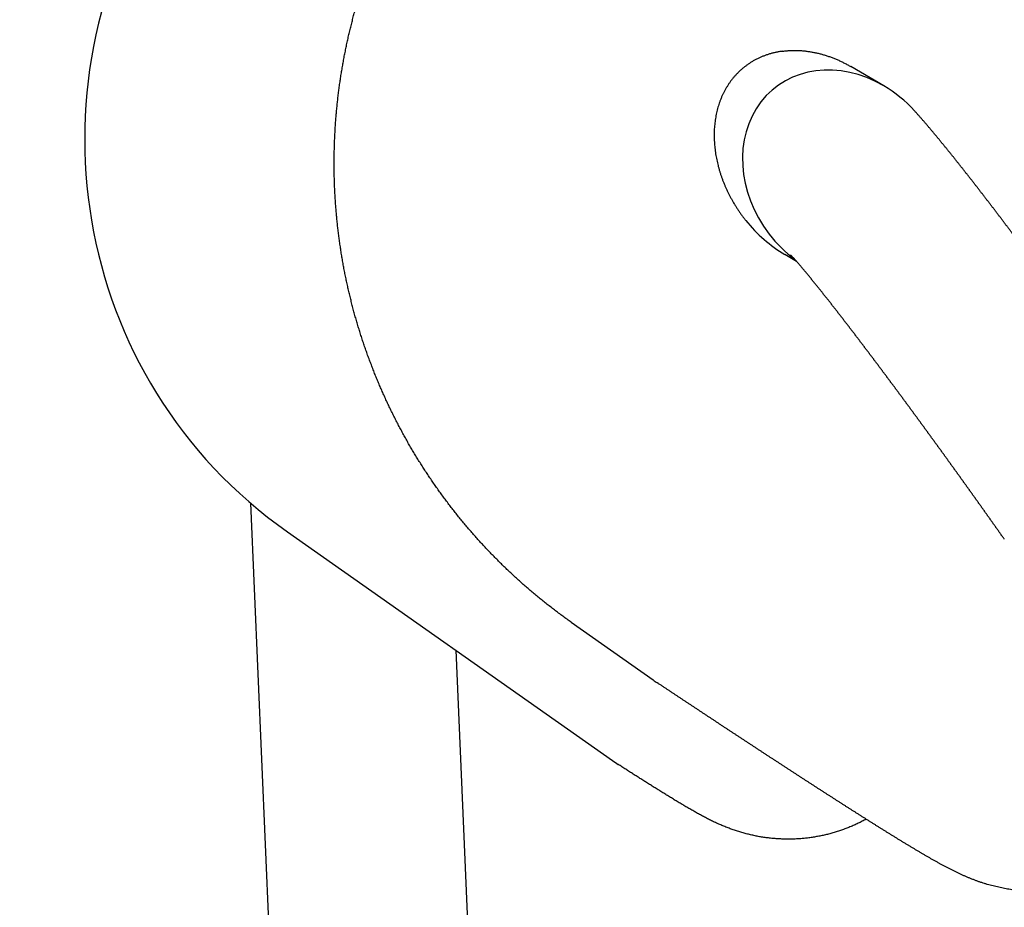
# Model space of a CAD drawing. Extents: x -5181 to 31991, y -2365 to 22251.
# Tile 28 of 39: x -1515 to -1394, y 18866 to 18976. Entities that reach past the tile are written whole.
import ezdxf

# ---------------------------------------------------------------- set-up
doc = ezdxf.new("R2010")
doc.units = 0
doc.layers.get('0').update_dxf_attribs({"linetype": 'CONTINUOUS'})

msp = doc.modelspace()

# ---------------------------------------------------------------- linework, layer by layer
at = {"color": 104, "linetype": 'Continuous'}
for p, q in [((-1408.72, 18967.39), (-1412.78, 18969.77)), ((-1419.5, 18945.72), (-1420.95, 18946.57)), ((-1486.9, 18915.87), (-1482.74, 18819.59)), ((-1482.35, 18912.32), (-1442.21, 18884.07)), ((-1447.3, 18901.15), (-1437.2, 18894.03)), ((-1461.57, 18897.7), (-1458.23, 18820.08))]:
    msp.add_line(p, q, dxfattribs=at)
for centre, radius, start, end in [((-1409.8, 18959.14), 16.49, 217.613, 233.0041), ((-1423.75, 18913.12), 23.35, 234.8206, 236.3908), ((-1430.43, 18900.81), 20.47, 234.8617, 237.2233)]:
    msp.add_arc(centre, radius, start, end, dxfattribs=at)
for centre, major_axis, ratio, start_param, end_param in [((-1447.85, 18961.43), (-32.45, -50.49), 0.988119, 4.672346, 6.241658), ((-1413.47, 18956.18), (-8.81, 10.88), 0.841027, 5.13359, 7.825945), ((-1413.47, 18956.18), (-8.81, 10.88), 0.841027, 4.780602, 5.13359), ((-1417.14, 18958.29), (8.35, -11.99), 0.780748, 4.797065, 5.247012)]:
    msp.add_ellipse(centre, major_axis=major_axis, ratio=ratio, start_param=start_param, end_param=end_param, dxfattribs=at)
for points, knots in [([(-1447.3, 18901.15), (-1447.48, 18901.28), (-1447.83, 18901.53), (-1448.35, 18901.9), (-1448.86, 18902.29), (-1449.38, 18902.67), (-1449.89, 18903.07), (-1450.39, 18903.46), (-1450.89, 18903.87), (-1451.39, 18904.27), (-1451.89, 18904.68), (-1452.38, 18905.1), (-1452.86, 18905.52), (-1453.35, 18905.94), (-1453.83, 18906.37), (-1454.3, 18906.81), (-1454.77, 18907.25), (-1455.24, 18907.69), (-1455.7, 18908.13), (-1456.16, 18908.59), (-1456.61, 18909.04), (-1457.06, 18909.5), (-1457.51, 18909.96), (-1457.95, 18910.43), (-1458.39, 18910.9), (-1458.82, 18911.38), (-1459.25, 18911.86), (-1459.67, 18912.35), (-1460.09, 18912.83), (-1460.5, 18913.33), (-1460.91, 18913.82), (-1461.32, 18914.32), (-1461.72, 18914.82), (-1462.11, 18915.33), (-1462.5, 18915.84), (-1462.89, 18916.36), (-1463.27, 18916.87), (-1463.65, 18917.4), (-1464.02, 18917.92), (-1464.39, 18918.45), (-1464.75, 18918.98), (-1465.1, 18919.52), (-1465.46, 18920.05), (-1465.8, 18920.6), (-1466.15, 18921.14), (-1466.48, 18921.69), (-1466.81, 18922.24), (-1467.14, 18922.79), (-1467.46, 18923.35), (-1467.78, 18923.91), (-1468.09, 18924.48), (-1468.39, 18925.04), (-1468.69, 18925.61), (-1468.99, 18926.18), (-1469.28, 18926.76), (-1469.56, 18927.33), (-1469.84, 18927.91), (-1470.11, 18928.49), (-1470.38, 18929.08), (-1470.64, 18929.67), (-1470.9, 18930.26), (-1471.15, 18930.85), (-1471.4, 18931.44), (-1471.64, 18932.04), (-1471.87, 18932.64), (-1472.1, 18933.24), (-1472.33, 18933.84), (-1472.55, 18934.45), (-1472.76, 18935.05), (-1472.97, 18935.66), (-1473.17, 18936.27), (-1473.36, 18936.89), (-1473.55, 18937.5), (-1473.74, 18938.12), (-1473.92, 18938.73), (-1474.09, 18939.35), (-1474.26, 18939.97), (-1474.42, 18940.6), (-1474.57, 18941.22), (-1474.72, 18941.85), (-1474.87, 18942.47), (-1475.01, 18943.1), (-1475.14, 18943.73), (-1475.27, 18944.36), (-1475.39, 18944.99), (-1475.5, 18945.62), (-1475.61, 18946.26), (-1475.72, 18946.89), (-1475.81, 18947.53), (-1475.91, 18948.17), (-1475.99, 18948.8), (-1476.07, 18949.44), (-1476.15, 18950.08), (-1476.21, 18950.72), (-1476.28, 18951.36), (-1476.33, 18952), (-1476.38, 18952.64), (-1476.43, 18953.28), (-1476.47, 18953.93), (-1476.5, 18954.57), (-1476.53, 18955.21), (-1476.55, 18955.85), (-1476.56, 18956.5), (-1476.57, 18957.14), (-1476.58, 18957.78), (-1476.57, 18958.43), (-1476.56, 18959.07), (-1476.55, 18959.71), (-1476.53, 18960.35), (-1476.5, 18961), (-1476.47, 18961.64), (-1476.43, 18962.28), (-1476.39, 18962.92), (-1476.34, 18963.56), (-1476.29, 18964.2), (-1476.22, 18964.84), (-1476.16, 18965.48), (-1476.08, 18966.12), (-1476, 18966.76), (-1475.92, 18967.4), (-1475.83, 18968.04), (-1475.73, 18968.67), (-1475.63, 18969.31), (-1475.52, 18969.94), (-1475.41, 18970.57), (-1475.29, 18971.21), (-1475.16, 18971.84), (-1475.03, 18972.47), (-1474.9, 18973.09), (-1474.75, 18973.72), (-1474.6, 18974.35), (-1474.45, 18974.97), (-1474.29, 18975.6), (-1474.13, 18976.22), (-1473.95, 18976.84), (-1473.78, 18977.45), (-1473.6, 18978.07), (-1473.41, 18978.69), (-1473.21, 18979.3), (-1473.01, 18979.91), (-1472.81, 18980.52), (-1472.6, 18981.13), (-1472.38, 18981.73), (-1472.16, 18982.34), (-1471.94, 18982.94), (-1471.7, 18983.54), (-1471.47, 18984.14), (-1471.22, 18984.73), (-1470.97, 18985.33), (-1470.72, 18985.92), (-1470.46, 18986.51), (-1470.2, 18987.09), (-1469.93, 18987.68), (-1469.65, 18988.26), (-1469.37, 18988.84), (-1469.08, 18989.41), (-1468.79, 18989.99), (-1468.5, 18990.56), (-1468.2, 18991.12), (-1467.89, 18991.69), (-1467.58, 18992.25), (-1467.26, 18992.81), (-1466.94, 18993.37), (-1466.61, 18993.92), (-1466.28, 18994.47), (-1465.94, 18995.02), (-1465.6, 18995.57), (-1465.25, 18996.11), (-1464.9, 18996.65), (-1464.54, 18997.18), (-1464.18, 18997.71), (-1463.94, 18998.06), (-1463.81, 18998.24)], [0, 0, 0, 0, 0.643193, 1.286352, 1.929487, 2.572608, 3.215727, 3.858853, 4.501989, 5.145133, 5.788281, 6.431432, 7.074581, 7.717727, 8.360872, 9.004014, 9.647156, 10.290298, 10.93344, 11.576583, 12.219727, 12.86287, 13.506014, 14.149158, 14.792301, 15.435444, 16.078587, 16.72173, 17.364873, 18.008016, 18.651159, 19.294302, 19.937445, 20.580588, 21.223731, 21.866873, 22.510016, 23.153159, 23.796302, 24.439444, 25.082587, 25.725729, 26.368872, 27.012014, 27.655156, 28.298299, 28.941441, 29.584583, 30.227725, 30.870867, 31.514009, 32.157151, 32.800293, 33.443434, 34.086576, 34.729718, 35.372859, 36.016001, 36.659142, 37.302284, 37.945425, 38.588566, 39.231707, 39.874848, 40.51799, 41.161131, 41.804272, 42.447412, 43.090553, 43.733694, 44.376834, 45.019975, 45.663115, 46.306256, 46.949396, 47.592536, 48.235677, 48.878817, 49.521957, 50.165097, 50.808237, 51.451376, 52.094516, 52.737656, 53.380796, 54.023935, 54.667075, 55.310214, 55.953354, 56.596493, 57.239632, 57.882771, 58.52591, 59.169049, 59.812188, 60.455327, 61.098466, 61.741605, 62.384744, 63.027882, 63.671021, 64.314159, 64.957298, 65.600436, 66.243574, 66.886713, 67.529851, 68.172989, 68.816127, 69.459265, 70.102403, 70.745541, 71.388679, 72.031817, 72.674954, 73.318092, 73.961229, 74.604367, 75.247505, 75.890642, 76.533779, 77.176917, 77.820054, 78.463191, 79.106329, 79.749466, 80.392603, 81.03574, 81.678877, 82.322014, 82.965151, 83.608288, 84.251425, 84.894562, 85.537698, 86.180835, 86.823972, 87.467108, 88.110245, 88.753382, 89.396518, 90.039655, 90.682791, 91.325928, 91.969064, 92.612201, 93.255337, 93.898473, 94.54161, 95.184746, 95.827883, 96.471019, 97.114156, 97.757292, 98.400429, 99.043564, 99.686699, 100.329834, 100.972969, 101.616105, 102.259243, 102.902384, 103.545526, 104.188667, 104.831804, 105.474936, 106.118058, 106.761172, 107.404288, 108.047415, 108.690563, 109.333742, 109.333742, 109.333742, 109.333742]), ([(-1421.27, 18971.66), (-1421.4, 18971.65), (-1421.67, 18971.6), (-1422.06, 18971.53), (-1422.44, 18971.44), (-1422.82, 18971.33), (-1423.19, 18971.21), (-1423.55, 18971.08), (-1423.91, 18970.93), (-1424.25, 18970.77), (-1424.59, 18970.6), (-1424.92, 18970.42), (-1425.24, 18970.22), (-1425.55, 18970.01), (-1425.85, 18969.79), (-1426.13, 18969.56), (-1426.41, 18969.32), (-1426.68, 18969.07), (-1426.93, 18968.8), (-1427.18, 18968.53), (-1427.41, 18968.26), (-1427.63, 18967.97), (-1427.84, 18967.67), (-1428.03, 18967.37), (-1428.22, 18967.06), (-1428.39, 18966.75), (-1428.56, 18966.43), (-1428.71, 18966.1), (-1428.85, 18965.77), (-1428.98, 18965.44), (-1429.09, 18965.1), (-1429.2, 18964.75), (-1429.29, 18964.41), (-1429.38, 18964.06), (-1429.45, 18963.7), (-1429.51, 18963.35), (-1429.56, 18962.99), (-1429.6, 18962.63), (-1429.64, 18962.27), (-1429.66, 18961.91), (-1429.67, 18961.54), (-1429.67, 18961.18), (-1429.66, 18960.82), (-1429.64, 18960.45), (-1429.62, 18960.09), (-1429.58, 18959.72), (-1429.54, 18959.35), (-1429.48, 18958.99), (-1429.42, 18958.63), (-1429.35, 18958.26), (-1429.27, 18957.9), (-1429.18, 18957.54), (-1429.08, 18957.18), (-1428.98, 18956.82), (-1428.87, 18956.46), (-1428.74, 18956.11), (-1428.62, 18955.76), (-1428.48, 18955.4), (-1428.33, 18955.05), (-1428.18, 18954.71), (-1428.02, 18954.36), (-1427.85, 18954.02), (-1427.68, 18953.68), (-1427.5, 18953.35), (-1427.31, 18953.01), (-1427.11, 18952.68), (-1426.9, 18952.36), (-1426.69, 18952.03), (-1426.47, 18951.71), (-1426.24, 18951.4), (-1426.01, 18951.08), (-1425.85, 18950.88), (-1425.77, 18950.78)], [0, 0, 0, 0, 0.401399, 0.799561, 1.194588, 1.586593, 1.975696, 2.362024, 2.745709, 3.126891, 3.50571, 3.882307, 4.256825, 4.6294, 5.000164, 5.369243, 5.736767, 6.102871, 6.467698, 6.831387, 7.194078, 7.555904, 7.916997, 8.277479, 8.637466, 8.997066, 9.356382, 9.715507, 10.07453, 10.433534, 10.792598, 11.1518, 11.511227, 11.870962, 12.231082, 12.591652, 12.952728, 13.31436, 13.676588, 14.039447, 14.402966, 14.76717, 15.132077, 15.497705, 15.864066, 16.231173, 16.599034, 16.96766, 17.337059, 17.707241, 18.078217, 18.450001, 18.822609, 19.196059, 19.570375, 19.945583, 20.321705, 20.698748, 21.076718, 21.455623, 21.83547, 22.216271, 22.598034, 22.980773, 23.364498, 23.749223, 24.134962, 24.521731, 24.909547, 25.298425, 25.688386, 26.079449, 26.079449, 26.079449, 26.079449]), ([(-1421.27, 18971.66), (-1421.2, 18971.67), (-1421.05, 18971.69), (-1420.84, 18971.72), (-1420.62, 18971.73), (-1420.41, 18971.75), (-1420.19, 18971.76), (-1419.97, 18971.77), (-1419.75, 18971.77), (-1419.54, 18971.77), (-1419.32, 18971.76), (-1419.1, 18971.75), (-1418.88, 18971.74), (-1418.66, 18971.72), (-1418.45, 18971.7), (-1418.23, 18971.67), (-1418.01, 18971.64), (-1417.79, 18971.61), (-1417.57, 18971.57), (-1417.36, 18971.53), (-1417.14, 18971.48), (-1416.92, 18971.44), (-1416.71, 18971.38), (-1416.49, 18971.33), (-1416.28, 18971.27), (-1416.07, 18971.21), (-1415.85, 18971.14), (-1415.64, 18971.07), (-1415.43, 18971), (-1415.22, 18970.92), (-1415.01, 18970.85), (-1414.8, 18970.76), (-1414.6, 18970.68), (-1414.39, 18970.59), (-1414.19, 18970.5), (-1413.98, 18970.4), (-1413.78, 18970.3), (-1413.58, 18970.2), (-1413.38, 18970.1), (-1413.18, 18969.99), (-1412.98, 18969.88), (-1412.85, 18969.8), (-1412.78, 18969.77)], [0, 0, 0, 0, 0.216416, 0.433036, 0.649871, 0.866929, 1.08422, 1.30175, 1.519526, 1.737554, 1.955839, 2.174385, 2.393196, 2.612274, 2.831622, 3.051241, 3.271132, 3.491296, 3.711734, 3.932445, 4.153431, 4.374689, 4.59622, 4.818024, 5.0401, 5.262448, 5.485067, 5.707959, 5.931123, 6.154561, 6.378274, 6.602263, 6.826532, 7.051084, 7.275928, 7.501079, 7.726539, 7.952296, 8.17833, 8.404622, 8.63116, 8.857945, 8.857945, 8.857945, 8.857945]), ([(-1384.77, 18938.24), (-1384.8, 18938.28), (-1384.85, 18938.36), (-1384.94, 18938.47), (-1385.02, 18938.59), (-1385.1, 18938.71), (-1385.19, 18938.82), (-1385.27, 18938.94), (-1385.36, 18939.05), (-1385.44, 18939.17), (-1385.53, 18939.29), (-1385.61, 18939.4), (-1385.7, 18939.52), (-1385.78, 18939.63), (-1385.86, 18939.75), (-1385.95, 18939.86), (-1386.03, 18939.98), (-1386.12, 18940.1), (-1386.2, 18940.21), (-1386.29, 18940.33), (-1386.37, 18940.44), (-1386.46, 18940.56), (-1386.54, 18940.67), (-1386.63, 18940.79), (-1386.71, 18940.91), (-1386.8, 18941.02), (-1386.88, 18941.14), (-1386.97, 18941.25), (-1387.05, 18941.37), (-1387.14, 18941.48), (-1387.22, 18941.6), (-1387.31, 18941.71), (-1387.39, 18941.83), (-1387.47, 18941.95), (-1387.56, 18942.06), (-1387.64, 18942.18), (-1387.73, 18942.29), (-1387.81, 18942.41), (-1387.9, 18942.52), (-1387.98, 18942.64), (-1388.07, 18942.75), (-1388.15, 18942.87), (-1388.24, 18942.99), (-1388.32, 18943.1), (-1388.41, 18943.22), (-1388.5, 18943.33), (-1388.58, 18943.45), (-1388.67, 18943.56), (-1388.75, 18943.68), (-1388.84, 18943.79), (-1388.92, 18943.91), (-1389.01, 18944.02), (-1389.09, 18944.14), (-1389.18, 18944.25), (-1389.26, 18944.37), (-1389.35, 18944.48), (-1389.43, 18944.6), (-1389.52, 18944.71), (-1389.6, 18944.83), (-1389.69, 18944.94), (-1389.77, 18945.06), (-1389.86, 18945.18), (-1389.95, 18945.29), (-1390.03, 18945.41), (-1390.12, 18945.52), (-1390.2, 18945.64), (-1390.29, 18945.75), (-1390.37, 18945.87), (-1390.46, 18945.98), (-1390.54, 18946.1), (-1390.63, 18946.21), (-1390.72, 18946.33), (-1390.8, 18946.44), (-1390.89, 18946.56), (-1390.97, 18946.67), (-1391.06, 18946.79), (-1391.14, 18946.9), (-1391.23, 18947.02), (-1391.32, 18947.13), (-1391.4, 18947.24), (-1391.49, 18947.36), (-1391.57, 18947.47), (-1391.66, 18947.59), (-1391.75, 18947.7), (-1391.83, 18947.82), (-1391.92, 18947.93), (-1392, 18948.05), (-1392.09, 18948.16), (-1392.18, 18948.28), (-1392.26, 18948.39), (-1392.35, 18948.51), (-1392.43, 18948.62), (-1392.52, 18948.74), (-1392.61, 18948.85), (-1392.69, 18948.97), (-1392.78, 18949.08), (-1392.87, 18949.19), (-1392.95, 18949.31), (-1393.04, 18949.42), (-1393.12, 18949.54), (-1393.21, 18949.65), (-1393.3, 18949.77), (-1393.38, 18949.88), (-1393.47, 18950), (-1393.56, 18950.11), (-1393.64, 18950.22), (-1393.73, 18950.34), (-1393.82, 18950.45), (-1393.9, 18950.57), (-1393.99, 18950.68), (-1394.08, 18950.8), (-1394.16, 18950.91), (-1394.25, 18951.02), (-1394.34, 18951.14), (-1394.42, 18951.25), (-1394.51, 18951.37), (-1394.6, 18951.48), (-1394.68, 18951.59), (-1394.77, 18951.71), (-1394.86, 18951.82), (-1394.94, 18951.94), (-1395.03, 18952.05), (-1395.12, 18952.16), (-1395.2, 18952.28), (-1395.29, 18952.39), (-1395.38, 18952.51), (-1395.47, 18952.62), (-1395.55, 18952.73), (-1395.64, 18952.85), (-1395.73, 18952.96), (-1395.82, 18953.07), (-1395.9, 18953.19), (-1395.99, 18953.3), (-1396.08, 18953.42), (-1396.16, 18953.53), (-1396.25, 18953.64), (-1396.34, 18953.76), (-1396.43, 18953.87), (-1396.51, 18953.98), (-1396.6, 18954.1), (-1396.69, 18954.21), (-1396.78, 18954.32), (-1396.87, 18954.44), (-1396.95, 18954.55), (-1397.04, 18954.66), (-1397.13, 18954.78), (-1397.22, 18954.89), (-1397.3, 18955), (-1397.39, 18955.12), (-1397.48, 18955.23), (-1397.57, 18955.34), (-1397.66, 18955.46), (-1397.74, 18955.57), (-1397.83, 18955.68), (-1397.92, 18955.8), (-1398.01, 18955.91), (-1398.1, 18956.02), (-1398.19, 18956.14), (-1398.27, 18956.25), (-1398.36, 18956.36), (-1398.45, 18956.47), (-1398.54, 18956.59), (-1398.63, 18956.7), (-1398.72, 18956.81), (-1398.81, 18956.92), (-1398.89, 18957.04), (-1398.98, 18957.15), (-1399.07, 18957.26), (-1399.16, 18957.37), (-1399.25, 18957.49), (-1399.34, 18957.6), (-1399.43, 18957.71), (-1399.52, 18957.82), (-1399.61, 18957.94), (-1399.7, 18958.05), (-1399.79, 18958.16), (-1399.87, 18958.27), (-1399.96, 18958.38), (-1400.05, 18958.5), (-1400.14, 18958.61), (-1400.23, 18958.72), (-1400.32, 18958.83), (-1400.41, 18958.94), (-1400.5, 18959.06), (-1400.59, 18959.17), (-1400.68, 18959.28), (-1400.77, 18959.39), (-1400.86, 18959.5), (-1400.95, 18959.61), (-1401.04, 18959.72), (-1401.13, 18959.84), (-1401.22, 18959.95), (-1401.31, 18960.06), (-1401.41, 18960.17), (-1401.5, 18960.28), (-1401.59, 18960.39), (-1401.68, 18960.5), (-1401.77, 18960.61), (-1401.86, 18960.72), (-1401.95, 18960.83), (-1402.04, 18960.95), (-1402.13, 18961.06), (-1402.23, 18961.17), (-1402.32, 18961.28), (-1402.41, 18961.39), (-1402.5, 18961.5), (-1402.59, 18961.61), (-1402.68, 18961.72), (-1402.78, 18961.83), (-1402.87, 18961.94), (-1402.96, 18962.05), (-1403.05, 18962.16), (-1403.15, 18962.26), (-1403.24, 18962.37), (-1403.33, 18962.48), (-1403.43, 18962.59), (-1403.52, 18962.7), (-1403.61, 18962.81), (-1403.71, 18962.92), (-1403.8, 18963.03), (-1403.89, 18963.13), (-1403.99, 18963.24), (-1404.08, 18963.35), (-1404.18, 18963.46), (-1404.27, 18963.57), (-1404.37, 18963.67), (-1404.46, 18963.78), (-1404.56, 18963.89), (-1404.65, 18963.99), (-1404.75, 18964.1), (-1404.84, 18964.21), (-1404.91, 18964.28), (-1404.94, 18964.31)], [0, 0, 0, 0, 0.143376, 0.286751, 0.430127, 0.573503, 0.716878, 0.860254, 1.003629, 1.147005, 1.290381, 1.433756, 1.577132, 1.720508, 1.863883, 2.007259, 2.150634, 2.29401, 2.437386, 2.580761, 2.724137, 2.867513, 3.010888, 3.154264, 3.297639, 3.441015, 3.584391, 3.727766, 3.871142, 4.014518, 4.157893, 4.301269, 4.444644, 4.58802, 4.731396, 4.874771, 5.018147, 5.161522, 5.304898, 5.448274, 5.591649, 5.735025, 5.878401, 6.021776, 6.165152, 6.308527, 6.451903, 6.595279, 6.738654, 6.88203, 7.025406, 7.168781, 7.312157, 7.455532, 7.598908, 7.742284, 7.885659, 8.029035, 8.17241, 8.315786, 8.459162, 8.602537, 8.745913, 8.889289, 9.032664, 9.17604, 9.319415, 9.462791, 9.606167, 9.749542, 9.892918, 10.036293, 10.179669, 10.323045, 10.46642, 10.609796, 10.753172, 10.896547, 11.039923, 11.183298, 11.326674, 11.47005, 11.613425, 11.756801, 11.900176, 12.043552, 12.186928, 12.330303, 12.473679, 12.617055, 12.76043, 12.903806, 13.047181, 13.190557, 13.333933, 13.477308, 13.620684, 13.764059, 13.907435, 14.050811, 14.194186, 14.337562, 14.480938, 14.624313, 14.767689, 14.911064, 15.05444, 15.197816, 15.341191, 15.484567, 15.627943, 15.771318, 15.914694, 16.058069, 16.201445, 16.344821, 16.488196, 16.631572, 16.774947, 16.918323, 17.061699, 17.205074, 17.34845, 17.491826, 17.635201, 17.778577, 17.921952, 18.065328, 18.208704, 18.352079, 18.495455, 18.638831, 18.782206, 18.925582, 19.068957, 19.212333, 19.355709, 19.499084, 19.64246, 19.785836, 19.929211, 20.072587, 20.215962, 20.359338, 20.502714, 20.646089, 20.789465, 20.932841, 21.076216, 21.219592, 21.362967, 21.506343, 21.649719, 21.793094, 21.93647, 22.079846, 22.223221, 22.366597, 22.509972, 22.653348, 22.796724, 22.940099, 23.083475, 23.226851, 23.370226, 23.513602, 23.656978, 23.800353, 23.943729, 24.087104, 24.23048, 24.373856, 24.517231, 24.660607, 24.803983, 24.947358, 25.090734, 25.23411, 25.377485, 25.520861, 25.664236, 25.807612, 25.950988, 26.094363, 26.237739, 26.381115, 26.52449, 26.667866, 26.811242, 26.954617, 27.097993, 27.241369, 27.384744, 27.52812, 27.671496, 27.814871, 27.958247, 28.101623, 28.244998, 28.388374, 28.53175, 28.675125, 28.818501, 28.961877, 29.105252, 29.248628, 29.392004, 29.535379, 29.678755, 29.822131, 29.965507, 30.108882, 30.252258, 30.395634, 30.539009, 30.682385, 30.825761, 30.969137, 31.112512, 31.255888, 31.399264, 31.54264, 31.686016, 31.829391, 31.972767, 32.116143, 32.259519, 32.402895, 32.546271, 32.689646, 32.833022, 32.976398, 32.976398, 32.976398, 32.976398]), ([(-1393.85, 18911.41), (-1393.87, 18911.45), (-1393.92, 18911.52), (-1394, 18911.62), (-1394.07, 18911.73), (-1394.14, 18911.83), (-1394.22, 18911.93), (-1394.29, 18912.04), (-1394.36, 18912.14), (-1394.44, 18912.25), (-1394.51, 18912.35), (-1394.58, 18912.45), (-1394.66, 18912.56), (-1394.73, 18912.66), (-1394.8, 18912.77), (-1394.88, 18912.87), (-1394.95, 18912.97), (-1395.03, 18913.08), (-1395.1, 18913.18), (-1395.17, 18913.29), (-1395.25, 18913.39), (-1395.32, 18913.49), (-1395.39, 18913.6), (-1395.47, 18913.7), (-1395.54, 18913.81), (-1395.61, 18913.91), (-1395.69, 18914.01), (-1395.76, 18914.12), (-1395.84, 18914.22), (-1395.91, 18914.33), (-1395.98, 18914.43), (-1396.06, 18914.53), (-1396.13, 18914.64), (-1396.2, 18914.74), (-1396.28, 18914.85), (-1396.35, 18914.95), (-1396.43, 18915.05), (-1396.5, 18915.16), (-1396.57, 18915.26), (-1396.65, 18915.36), (-1396.72, 18915.47), (-1396.79, 18915.57), (-1396.87, 18915.68), (-1396.94, 18915.78), (-1397.02, 18915.88), (-1397.09, 18915.99), (-1397.16, 18916.09), (-1397.24, 18916.19), (-1397.31, 18916.3), (-1397.39, 18916.4), (-1397.46, 18916.51), (-1397.53, 18916.61), (-1397.61, 18916.71), (-1397.68, 18916.82), (-1397.76, 18916.92), (-1397.83, 18917.02), (-1397.9, 18917.13), (-1397.98, 18917.23), (-1398.05, 18917.34), (-1398.13, 18917.44), (-1398.2, 18917.54), (-1398.27, 18917.65), (-1398.35, 18917.75), (-1398.42, 18917.85), (-1398.5, 18917.96), (-1398.57, 18918.06), (-1398.65, 18918.16), (-1398.72, 18918.27), (-1398.79, 18918.37), (-1398.87, 18918.47), (-1398.94, 18918.58), (-1399.02, 18918.68), (-1399.09, 18918.78), (-1399.17, 18918.89), (-1399.24, 18918.99), (-1399.31, 18919.1), (-1399.39, 18919.2), (-1399.46, 18919.3), (-1399.54, 18919.41), (-1399.61, 18919.51), (-1399.69, 18919.61), (-1399.76, 18919.72), (-1399.83, 18919.82), (-1399.91, 18919.92), (-1399.98, 18920.03), (-1400.06, 18920.13), (-1400.13, 18920.23), (-1400.21, 18920.34), (-1400.28, 18920.44), (-1400.36, 18920.54), (-1400.43, 18920.65), (-1400.5, 18920.75), (-1400.58, 18920.85), (-1400.65, 18920.96), (-1400.73, 18921.06), (-1400.8, 18921.16), (-1400.88, 18921.27), (-1400.95, 18921.37), (-1401.03, 18921.47), (-1401.1, 18921.58), (-1401.18, 18921.68), (-1401.25, 18921.78), (-1401.32, 18921.89), (-1401.4, 18921.99), (-1401.47, 18922.09), (-1401.55, 18922.2), (-1401.62, 18922.3), (-1401.7, 18922.4), (-1401.77, 18922.5), (-1401.85, 18922.61), (-1401.92, 18922.71), (-1402, 18922.81), (-1402.07, 18922.92), (-1402.15, 18923.02), (-1402.22, 18923.12), (-1402.3, 18923.23), (-1402.37, 18923.33), (-1402.45, 18923.43), (-1402.52, 18923.54), (-1402.6, 18923.64), (-1402.67, 18923.74), (-1402.75, 18923.85), (-1402.82, 18923.95), (-1402.9, 18924.05), (-1402.97, 18924.15), (-1403.05, 18924.26), (-1403.12, 18924.36), (-1403.2, 18924.46), (-1403.27, 18924.57), (-1403.35, 18924.67), (-1403.42, 18924.77), (-1403.5, 18924.87), (-1403.57, 18924.98), (-1403.65, 18925.08), (-1403.72, 18925.18), (-1403.8, 18925.29), (-1403.87, 18925.39), (-1403.95, 18925.49), (-1404.02, 18925.59), (-1404.1, 18925.7), (-1404.17, 18925.8), (-1404.25, 18925.9), (-1404.32, 18926.01), (-1404.4, 18926.11), (-1404.47, 18926.21), (-1404.55, 18926.31), (-1404.62, 18926.42), (-1404.7, 18926.52), (-1404.77, 18926.62), (-1404.85, 18926.73), (-1404.92, 18926.83), (-1405, 18926.93), (-1405.08, 18927.03), (-1405.15, 18927.14), (-1405.23, 18927.24), (-1405.3, 18927.34), (-1405.38, 18927.44), (-1405.45, 18927.55), (-1405.53, 18927.65), (-1405.6, 18927.75), (-1405.68, 18927.85), (-1405.75, 18927.96), (-1405.83, 18928.06), (-1405.91, 18928.16), (-1405.98, 18928.27), (-1406.06, 18928.37), (-1406.13, 18928.47), (-1406.21, 18928.57), (-1406.28, 18928.68), (-1406.36, 18928.78), (-1406.43, 18928.88), (-1406.51, 18928.98), (-1406.59, 18929.09), (-1406.66, 18929.19), (-1406.74, 18929.29), (-1406.81, 18929.39), (-1406.89, 18929.49), (-1406.96, 18929.6), (-1407.04, 18929.7), (-1407.12, 18929.8), (-1407.19, 18929.9), (-1407.27, 18930.01), (-1407.34, 18930.11), (-1407.42, 18930.21), (-1407.5, 18930.31), (-1407.57, 18930.42), (-1407.65, 18930.52), (-1407.72, 18930.62), (-1407.8, 18930.72), (-1407.88, 18930.82), (-1407.95, 18930.93), (-1408.03, 18931.03), (-1408.1, 18931.13), (-1408.18, 18931.23), (-1408.26, 18931.34), (-1408.33, 18931.44), (-1408.41, 18931.54), (-1408.48, 18931.64), (-1408.56, 18931.74), (-1408.64, 18931.85), (-1408.71, 18931.95), (-1408.79, 18932.05), (-1408.87, 18932.15), (-1408.94, 18932.25), (-1409.02, 18932.36), (-1409.09, 18932.46), (-1409.17, 18932.56), (-1409.25, 18932.66), (-1409.32, 18932.76), (-1409.4, 18932.87), (-1409.48, 18932.97), (-1409.55, 18933.07), (-1409.63, 18933.17), (-1409.71, 18933.27), (-1409.78, 18933.38), (-1409.86, 18933.48), (-1409.94, 18933.58), (-1410.01, 18933.68), (-1410.09, 18933.78), (-1410.16, 18933.88), (-1410.24, 18933.99), (-1410.32, 18934.09), (-1410.39, 18934.19), (-1410.47, 18934.29), (-1410.55, 18934.39), (-1410.63, 18934.49), (-1410.7, 18934.6), (-1410.78, 18934.7), (-1410.86, 18934.8), (-1410.93, 18934.9), (-1411.01, 18935), (-1411.09, 18935.1), (-1411.16, 18935.21), (-1411.24, 18935.31), (-1411.32, 18935.41), (-1411.39, 18935.51), (-1411.47, 18935.61), (-1411.55, 18935.71), (-1411.63, 18935.81), (-1411.7, 18935.92), (-1411.78, 18936.02), (-1411.86, 18936.12), (-1411.93, 18936.22), (-1412.01, 18936.32), (-1412.09, 18936.42), (-1412.17, 18936.52), (-1412.24, 18936.63), (-1412.32, 18936.73), (-1412.4, 18936.83), (-1412.47, 18936.93), (-1412.55, 18937.03), (-1412.63, 18937.13), (-1412.71, 18937.23), (-1412.78, 18937.33), (-1412.86, 18937.43), (-1412.94, 18937.54), (-1413.02, 18937.64), (-1413.09, 18937.74), (-1413.17, 18937.84), (-1413.25, 18937.94), (-1413.33, 18938.04), (-1413.41, 18938.14), (-1413.48, 18938.24), (-1413.56, 18938.34), (-1413.64, 18938.44), (-1413.72, 18938.54), (-1413.8, 18938.65), (-1413.87, 18938.75), (-1413.95, 18938.85), (-1414.03, 18938.95), (-1414.11, 18939.05), (-1414.19, 18939.15), (-1414.26, 18939.25), (-1414.34, 18939.35), (-1414.42, 18939.45), (-1414.5, 18939.55), (-1414.58, 18939.65), (-1414.65, 18939.75), (-1414.73, 18939.85), (-1414.81, 18939.95), (-1414.89, 18940.05), (-1414.97, 18940.15), (-1415.05, 18940.25), (-1415.13, 18940.35), (-1415.2, 18940.45), (-1415.28, 18940.55), (-1415.36, 18940.65), (-1415.44, 18940.76), (-1415.52, 18940.86), (-1415.6, 18940.96), (-1415.68, 18941.06), (-1415.76, 18941.16), (-1415.83, 18941.25), (-1415.91, 18941.35), (-1415.99, 18941.45), (-1416.07, 18941.55), (-1416.15, 18941.65), (-1416.23, 18941.75), (-1416.31, 18941.85), (-1416.39, 18941.95), (-1416.47, 18942.05), (-1416.55, 18942.15), (-1416.63, 18942.25), (-1416.71, 18942.35), (-1416.79, 18942.45), (-1416.87, 18942.55), (-1416.95, 18942.65), (-1417.03, 18942.75), (-1417.11, 18942.85), (-1417.19, 18942.95), (-1417.27, 18943.05), (-1417.35, 18943.14), (-1417.43, 18943.24), (-1417.51, 18943.34), (-1417.59, 18943.44), (-1417.67, 18943.54), (-1417.75, 18943.64), (-1417.83, 18943.74), (-1417.91, 18943.84), (-1417.99, 18943.93), (-1418.07, 18944.03), (-1418.15, 18944.13), (-1418.24, 18944.23), (-1418.32, 18944.33), (-1418.4, 18944.42), (-1418.48, 18944.52), (-1418.56, 18944.62), (-1418.64, 18944.72), (-1418.73, 18944.81), (-1418.81, 18944.91), (-1418.89, 18945.01), (-1418.97, 18945.11), (-1419.06, 18945.2), (-1419.14, 18945.3), (-1419.22, 18945.4), (-1419.3, 18945.49), (-1419.39, 18945.59), (-1419.47, 18945.69), (-1419.55, 18945.78), (-1419.64, 18945.88), (-1419.72, 18945.97), (-1419.81, 18946.07), (-1419.89, 18946.16), (-1419.98, 18946.26), (-1420.07, 18946.35), (-1420.15, 18946.44), (-1420.21, 18946.5), (-1420.24, 18946.54)], [0, 0, 0, 0, 0.127386, 0.254772, 0.382158, 0.509544, 0.63693, 0.764316, 0.891702, 1.019088, 1.146474, 1.27386, 1.401246, 1.528632, 1.656018, 1.783404, 1.91079, 2.038176, 2.165562, 2.292948, 2.420334, 2.54772, 2.675106, 2.802492, 2.929878, 3.057264, 3.18465, 3.312036, 3.439422, 3.566808, 3.694194, 3.82158, 3.948966, 4.076352, 4.203738, 4.331124, 4.45851, 4.585896, 4.713282, 4.840668, 4.968054, 5.09544, 5.222826, 5.350212, 5.477598, 5.604984, 5.73237, 5.859756, 5.987142, 6.114528, 6.241914, 6.3693, 6.496686, 6.624072, 6.751458, 6.878844, 7.00623, 7.133616, 7.261002, 7.388388, 7.515774, 7.64316, 7.770546, 7.897932, 8.025318, 8.152704, 8.28009, 8.407476, 8.534862, 8.662248, 8.789634, 8.91702, 9.044406, 9.171792, 9.299178, 9.426564, 9.553951, 9.681337, 9.808723, 9.936109, 10.063495, 10.190881, 10.318267, 10.445653, 10.573039, 10.700425, 10.827811, 10.955197, 11.082583, 11.209969, 11.337355, 11.464741, 11.592127, 11.719513, 11.846899, 11.974285, 12.101671, 12.229057, 12.356443, 12.483829, 12.611215, 12.738601, 12.865987, 12.993373, 13.120759, 13.248145, 13.375531, 13.502917, 13.630303, 13.757689, 13.885075, 14.012461, 14.139847, 14.267233, 14.394619, 14.522005, 14.649391, 14.776777, 14.904163, 15.031549, 15.158935, 15.286321, 15.413707, 15.541093, 15.668479, 15.795865, 15.923251, 16.050637, 16.178023, 16.305409, 16.432795, 16.560181, 16.687567, 16.814953, 16.942339, 17.069725, 17.197111, 17.324497, 17.451883, 17.579269, 17.706655, 17.834041, 17.961427, 18.088813, 18.216199, 18.343585, 18.470971, 18.598357, 18.725743, 18.853129, 18.980515, 19.107901, 19.235287, 19.362673, 19.490059, 19.617445, 19.744831, 19.872217, 19.999603, 20.126989, 20.254375, 20.381761, 20.509147, 20.636533, 20.763919, 20.891305, 21.018691, 21.146077, 21.273463, 21.400849, 21.528235, 21.655621, 21.783007, 21.910393, 22.037779, 22.165165, 22.292551, 22.419937, 22.547323, 22.674709, 22.802095, 22.929481, 23.056867, 23.184253, 23.311639, 23.439025, 23.566411, 23.693797, 23.821183, 23.948569, 24.075955, 24.203341, 24.330727, 24.458113, 24.585499, 24.712885, 24.840271, 24.967657, 25.095043, 25.222429, 25.349815, 25.477201, 25.604587, 25.731973, 25.859359, 25.986745, 26.114131, 26.241517, 26.368903, 26.496289, 26.623675, 26.751061, 26.878447, 27.005833, 27.133219, 27.260605, 27.387991, 27.515377, 27.642763, 27.770149, 27.897536, 28.024922, 28.152308, 28.279694, 28.40708, 28.534466, 28.661852, 28.789238, 28.916624, 29.04401, 29.171396, 29.298782, 29.426168, 29.553554, 29.68094, 29.808326, 29.935712, 30.063098, 30.190484, 30.31787, 30.445256, 30.572642, 30.700028, 30.827414, 30.9548, 31.082186, 31.209572, 31.336958, 31.464344, 31.59173, 31.719116, 31.846502, 31.973888, 32.101274, 32.22866, 32.356046, 32.483432, 32.610818, 32.738204, 32.86559, 32.992976, 33.120362, 33.247748, 33.375134, 33.50252, 33.629906, 33.757292, 33.884678, 34.012064, 34.13945, 34.266836, 34.394222, 34.521608, 34.648994, 34.77638, 34.903766, 35.031152, 35.158538, 35.285924, 35.41331, 35.540696, 35.668082, 35.795468, 35.922854, 36.05024, 36.177626, 36.305012, 36.432399, 36.559785, 36.687171, 36.814557, 36.941943, 37.069329, 37.196715, 37.324101, 37.451487, 37.578873, 37.706259, 37.833645, 37.961031, 38.088417, 38.215803, 38.343189, 38.470575, 38.597961, 38.725347, 38.852733, 38.980119, 39.107505, 39.234891, 39.362277, 39.489663, 39.617049, 39.744435, 39.871821, 39.999207, 40.126593, 40.25398, 40.381366, 40.508752, 40.636138, 40.763524, 40.89091, 41.018296, 41.145682, 41.273068, 41.400454, 41.52784, 41.655226, 41.782612, 41.909998, 42.037384, 42.164771, 42.292157, 42.419543, 42.546929, 42.674315, 42.801701, 42.929087, 43.056473, 43.18386, 43.311246, 43.438632, 43.566018, 43.693404, 43.820792, 43.948176, 43.948176, 43.948176, 43.948176]), ([(-1373.65, 18876.51), (-1373.72, 18876.41), (-1373.86, 18876.21), (-1374.08, 18875.92), (-1374.3, 18875.63), (-1374.53, 18875.34), (-1374.77, 18875.06), (-1375, 18874.78), (-1375.25, 18874.51), (-1375.5, 18874.24), (-1375.75, 18873.98), (-1376.01, 18873.72), (-1376.27, 18873.47), (-1376.54, 18873.22), (-1376.81, 18872.97), (-1377.08, 18872.73), (-1377.36, 18872.5), (-1377.65, 18872.27), (-1377.94, 18872.05), (-1378.23, 18871.83), (-1378.53, 18871.62), (-1378.83, 18871.41), (-1379.13, 18871.21), (-1379.44, 18871.01), (-1379.75, 18870.82), (-1380.07, 18870.63), (-1380.38, 18870.45), (-1380.7, 18870.28), (-1381.03, 18870.11), (-1381.36, 18869.95), (-1381.69, 18869.79), (-1382.02, 18869.64), (-1382.36, 18869.5), (-1382.69, 18869.36), (-1383.03, 18869.23), (-1383.38, 18869.11), (-1383.72, 18868.99), (-1384.07, 18868.87), (-1384.42, 18868.77), (-1384.77, 18868.67), (-1385.12, 18868.57), (-1385.48, 18868.49), (-1385.83, 18868.41), (-1386.19, 18868.33), (-1386.55, 18868.26), (-1386.91, 18868.2), (-1387.27, 18868.15), (-1387.63, 18868.1), (-1388, 18868.06), (-1388.36, 18868.02), (-1388.72, 18867.99), (-1389.09, 18867.97), (-1389.45, 18867.96), (-1389.82, 18867.95), (-1390.18, 18867.95), (-1390.55, 18867.95), (-1390.92, 18867.96), (-1391.28, 18867.98), (-1391.64, 18868), (-1392.01, 18868.03), (-1392.37, 18868.07), (-1392.73, 18868.11), (-1393.1, 18868.16), (-1393.46, 18868.22), (-1393.82, 18868.28), (-1394.17, 18868.35), (-1394.53, 18868.43), (-1394.89, 18868.51), (-1395.24, 18868.6), (-1395.59, 18868.69), (-1395.95, 18868.79), (-1396.3, 18868.9), (-1396.64, 18869.01), (-1396.99, 18869.12), (-1397.33, 18869.25), (-1397.67, 18869.37), (-1398.01, 18869.51), (-1398.35, 18869.65), (-1398.69, 18869.79), (-1399.02, 18869.94), (-1399.35, 18870.09), (-1399.68, 18870.25), (-1400.01, 18870.41), (-1400.34, 18870.57), (-1400.66, 18870.74), (-1400.99, 18870.9), (-1401.31, 18871.08), (-1401.63, 18871.25), (-1401.95, 18871.43), (-1402.27, 18871.6), (-1402.59, 18871.78), (-1402.9, 18871.96), (-1403.22, 18872.14), (-1403.54, 18872.33), (-1403.85, 18872.51), (-1404.17, 18872.7), (-1404.48, 18872.88), (-1404.79, 18873.07), (-1405.11, 18873.26), (-1405.42, 18873.45), (-1405.73, 18873.63), (-1406.04, 18873.82), (-1406.36, 18874.01), (-1406.67, 18874.2), (-1406.98, 18874.39), (-1407.29, 18874.59), (-1407.6, 18874.78), (-1407.91, 18874.97), (-1408.22, 18875.16), (-1408.53, 18875.35), (-1408.84, 18875.55), (-1409.15, 18875.74), (-1409.46, 18875.93), (-1409.77, 18876.13), (-1410.08, 18876.32), (-1410.39, 18876.52), (-1410.7, 18876.71), (-1411, 18876.91), (-1411.31, 18877.1), (-1411.62, 18877.3), (-1411.93, 18877.49), (-1412.24, 18877.69), (-1412.54, 18877.88), (-1412.85, 18878.08), (-1413.16, 18878.28), (-1413.47, 18878.47), (-1413.78, 18878.67), (-1414.08, 18878.87), (-1414.39, 18879.06), (-1414.7, 18879.26), (-1415, 18879.46), (-1415.31, 18879.66), (-1415.62, 18879.85), (-1415.93, 18880.05), (-1416.23, 18880.25), (-1416.54, 18880.45), (-1416.85, 18880.64), (-1417.15, 18880.84), (-1417.46, 18881.04), (-1417.77, 18881.24), (-1418.07, 18881.44), (-1418.38, 18881.64), (-1418.68, 18881.83), (-1418.99, 18882.03), (-1419.3, 18882.23), (-1419.6, 18882.43), (-1419.91, 18882.63), (-1420.21, 18882.83), (-1420.52, 18883.03), (-1420.83, 18883.23), (-1421.13, 18883.43), (-1421.44, 18883.63), (-1421.74, 18883.83), (-1422.05, 18884.03), (-1422.35, 18884.23), (-1422.66, 18884.43), (-1422.97, 18884.62), (-1423.27, 18884.82), (-1423.58, 18885.02), (-1423.88, 18885.22), (-1424.19, 18885.42), (-1424.49, 18885.63), (-1424.8, 18885.83), (-1425.1, 18886.03), (-1425.41, 18886.23), (-1425.71, 18886.43), (-1426.02, 18886.63), (-1426.32, 18886.83), (-1426.63, 18887.03), (-1426.93, 18887.23), (-1427.24, 18887.43), (-1427.54, 18887.63), (-1427.85, 18887.83), (-1428.15, 18888.03), (-1428.46, 18888.23), (-1428.76, 18888.43), (-1429.07, 18888.63), (-1429.37, 18888.84), (-1429.67, 18889.04), (-1429.98, 18889.24), (-1430.28, 18889.44), (-1430.59, 18889.64), (-1430.89, 18889.84), (-1431.2, 18890.04), (-1431.5, 18890.24), (-1431.81, 18890.45), (-1432.11, 18890.65), (-1432.41, 18890.85), (-1432.72, 18891.05), (-1433.02, 18891.25), (-1433.33, 18891.45), (-1433.63, 18891.66), (-1433.94, 18891.86), (-1434.24, 18892.06), (-1434.54, 18892.26), (-1434.85, 18892.46), (-1435.15, 18892.66), (-1435.46, 18892.87), (-1435.76, 18893.07), (-1436.06, 18893.27), (-1436.37, 18893.47), (-1436.57, 18893.61), (-1436.67, 18893.67)], [0, 0, 0, 0, 0.365471, 0.730837, 1.09612, 1.461343, 1.826527, 2.191697, 2.556874, 2.922079, 3.287315, 3.652574, 4.01785, 4.383135, 4.748423, 5.113706, 5.478977, 5.844238, 6.20949, 6.57474, 6.93999, 7.305246, 7.670511, 8.035789, 8.40108, 8.766374, 9.131662, 9.496934, 9.862181, 10.227391, 10.592555, 10.957672, 11.322751, 11.687806, 12.052848, 12.417893, 12.782956, 13.148055, 13.513208, 13.878423, 14.243689, 14.608994, 14.974327, 15.339673, 15.705021, 16.070359, 16.435675, 16.800965, 17.166234, 17.531485, 17.896721, 18.261946, 18.627162, 18.992371, 19.357576, 19.722775, 20.087966, 20.453148, 20.818319, 21.183476, 21.548618, 21.913744, 22.278856, 22.64395, 23.009024, 23.374085, 23.739145, 24.104219, 24.469317, 24.834441, 25.199583, 25.564731, 25.929872, 26.294987, 26.660064, 27.025118, 27.390158, 27.755187, 28.12021, 28.485232, 28.850254, 29.215279, 29.58031, 29.945337, 30.310353, 30.675366, 31.040378, 31.405388, 31.770398, 32.135407, 32.500415, 32.865424, 33.230431, 33.595439, 33.960446, 34.325453, 34.69046, 35.055467, 35.420474, 35.78548, 36.150487, 36.515493, 36.8805, 37.245506, 37.610512, 37.975519, 38.340525, 38.705531, 39.070538, 39.435544, 39.80055, 40.165556, 40.530562, 40.895569, 41.260575, 41.625581, 41.990587, 42.355593, 42.720599, 43.085605, 43.450611, 43.815617, 44.180623, 44.545629, 44.910636, 45.275642, 45.640648, 46.005654, 46.37066, 46.735666, 47.100672, 47.465678, 47.830684, 48.19569, 48.560696, 48.925702, 49.290708, 49.655714, 50.02072, 50.385726, 50.750732, 51.115738, 51.480744, 51.84575, 52.210756, 52.575762, 52.940768, 53.305774, 53.67078, 54.035786, 54.400792, 54.765798, 55.130804, 55.49581, 55.860816, 56.225822, 56.590828, 56.955834, 57.32084, 57.685846, 58.050852, 58.415858, 58.780864, 59.14587, 59.510876, 59.875882, 60.240888, 60.605893, 60.970899, 61.335905, 61.700911, 62.065917, 62.430923, 62.795929, 63.160935, 63.525941, 63.890947, 64.255953, 64.620959, 64.985965, 65.350971, 65.715977, 66.080983, 66.445989, 66.810995, 67.176001, 67.541007, 67.906013, 68.271019, 68.636025, 69.001031, 69.366037, 69.731043, 70.096049, 70.461055, 70.826061, 71.191066, 71.556072, 71.921078, 72.286084, 72.65109, 73.016097, 73.016097, 73.016097, 73.016097]), ([(-1410.89, 18876.84), (-1410.97, 18876.79), (-1411.14, 18876.7), (-1411.38, 18876.58), (-1411.63, 18876.45), (-1411.88, 18876.33), (-1412.13, 18876.21), (-1412.39, 18876.1), (-1412.64, 18875.99), (-1412.9, 18875.88), (-1413.16, 18875.78), (-1413.42, 18875.68), (-1413.68, 18875.58), (-1413.94, 18875.49), (-1414.2, 18875.4), (-1414.47, 18875.31), (-1414.73, 18875.23), (-1415, 18875.15), (-1415.27, 18875.08), (-1415.53, 18875), (-1415.8, 18874.94), (-1416.07, 18874.87), (-1416.35, 18874.81), (-1416.62, 18874.76), (-1416.89, 18874.71), (-1417.16, 18874.66), (-1417.44, 18874.61), (-1417.71, 18874.57), (-1417.99, 18874.53), (-1418.27, 18874.5), (-1418.54, 18874.47), (-1418.82, 18874.45), (-1419.1, 18874.42), (-1419.37, 18874.41), (-1419.65, 18874.39), (-1419.93, 18874.38), (-1420.21, 18874.38), (-1420.48, 18874.37), (-1420.76, 18874.37), (-1421.04, 18874.38), (-1421.32, 18874.39), (-1421.59, 18874.4), (-1421.87, 18874.42), (-1422.15, 18874.44), (-1422.43, 18874.46), (-1422.7, 18874.49), (-1422.98, 18874.52), (-1423.25, 18874.56), (-1423.53, 18874.59), (-1423.8, 18874.64), (-1424.08, 18874.68), (-1424.35, 18874.73), (-1424.62, 18874.79), (-1424.89, 18874.85), (-1425.17, 18874.91), (-1425.44, 18874.97), (-1425.7, 18875.04), (-1425.97, 18875.11), (-1426.24, 18875.19), (-1426.51, 18875.27), (-1426.77, 18875.35), (-1427.04, 18875.44), (-1427.3, 18875.53), (-1427.56, 18875.62), (-1427.82, 18875.72), (-1428.08, 18875.82), (-1428.34, 18875.92), (-1428.6, 18876.02), (-1428.85, 18876.13), (-1429.11, 18876.24), (-1429.36, 18876.36), (-1429.61, 18876.47), (-1429.86, 18876.59), (-1430.11, 18876.72), (-1430.36, 18876.84), (-1430.61, 18876.97), (-1430.85, 18877.09), (-1431.1, 18877.22), (-1431.34, 18877.36), (-1431.59, 18877.49), (-1431.83, 18877.62), (-1432.07, 18877.76), (-1432.31, 18877.9), (-1432.55, 18878.04), (-1432.79, 18878.17), (-1433.03, 18878.31), (-1433.27, 18878.45), (-1433.51, 18878.6), (-1433.75, 18878.74), (-1433.99, 18878.88), (-1434.23, 18879.02), (-1434.47, 18879.17), (-1434.7, 18879.31), (-1434.94, 18879.46), (-1435.18, 18879.6), (-1435.41, 18879.75), (-1435.65, 18879.89), (-1435.89, 18880.04), (-1436.12, 18880.18), (-1436.36, 18880.33), (-1436.59, 18880.48), (-1436.83, 18880.62), (-1437.07, 18880.77), (-1437.3, 18880.92), (-1437.54, 18881.07), (-1437.77, 18881.21), (-1438.01, 18881.36), (-1438.24, 18881.51), (-1438.48, 18881.66), (-1438.71, 18881.81), (-1438.94, 18881.96), (-1439.18, 18882.1), (-1439.41, 18882.25), (-1439.65, 18882.4), (-1439.88, 18882.55), (-1440.12, 18882.7), (-1440.35, 18882.85), (-1440.58, 18883), (-1440.82, 18883.15), (-1441.05, 18883.3), (-1441.28, 18883.45), (-1441.44, 18883.55), (-1441.52, 18883.6)], [0, 0, 0, 0, 0.278069, 0.55607, 0.834018, 1.111922, 1.389796, 1.667649, 1.945492, 2.223334, 2.501184, 2.77905, 3.056936, 3.334839, 3.612756, 3.89068, 4.16861, 4.446542, 4.724474, 5.002402, 5.280326, 5.558245, 5.836157, 6.114066, 6.391972, 6.669877, 6.947782, 7.225686, 7.503591, 7.781495, 8.059399, 8.337302, 8.615203, 8.8931, 9.170992, 9.448879, 9.726758, 10.004629, 10.282492, 10.560347, 10.838193, 11.116032, 11.393865, 11.671698, 11.949531, 12.227367, 12.505205, 12.783046, 13.060888, 13.338729, 13.616565, 13.894391, 14.172204, 14.450001, 14.727781, 15.005547, 15.283301, 15.561051, 15.838811, 16.116588, 16.394384, 16.672197, 16.950022, 17.227847, 17.50566, 17.783452, 18.061221, 18.338966, 18.616689, 18.894394, 19.172093, 19.449797, 19.727513, 20.005233, 20.282944, 20.560644, 20.838337, 21.116029, 21.393723, 21.67142, 21.949116, 22.22681, 22.504503, 22.782195, 23.059888, 23.337581, 23.615274, 23.892966, 24.170658, 24.44835, 24.726042, 25.003734, 25.281427, 25.559118, 25.83681, 26.114502, 26.392194, 26.669886, 26.947578, 27.22527, 27.502961, 27.780653, 28.058345, 28.336037, 28.613728, 28.89142, 29.169112, 29.446803, 29.724495, 30.002187, 30.279879, 30.55757, 30.835262, 31.112954, 31.390645, 31.668337, 31.946029, 32.22372, 32.501412, 32.779103, 33.056795, 33.334488, 33.334488, 33.334488, 33.334488])]:
    msp.add_open_spline(points, degree=3, knots=knots, dxfattribs=at)

doc.saveas('drawing.dxf')
